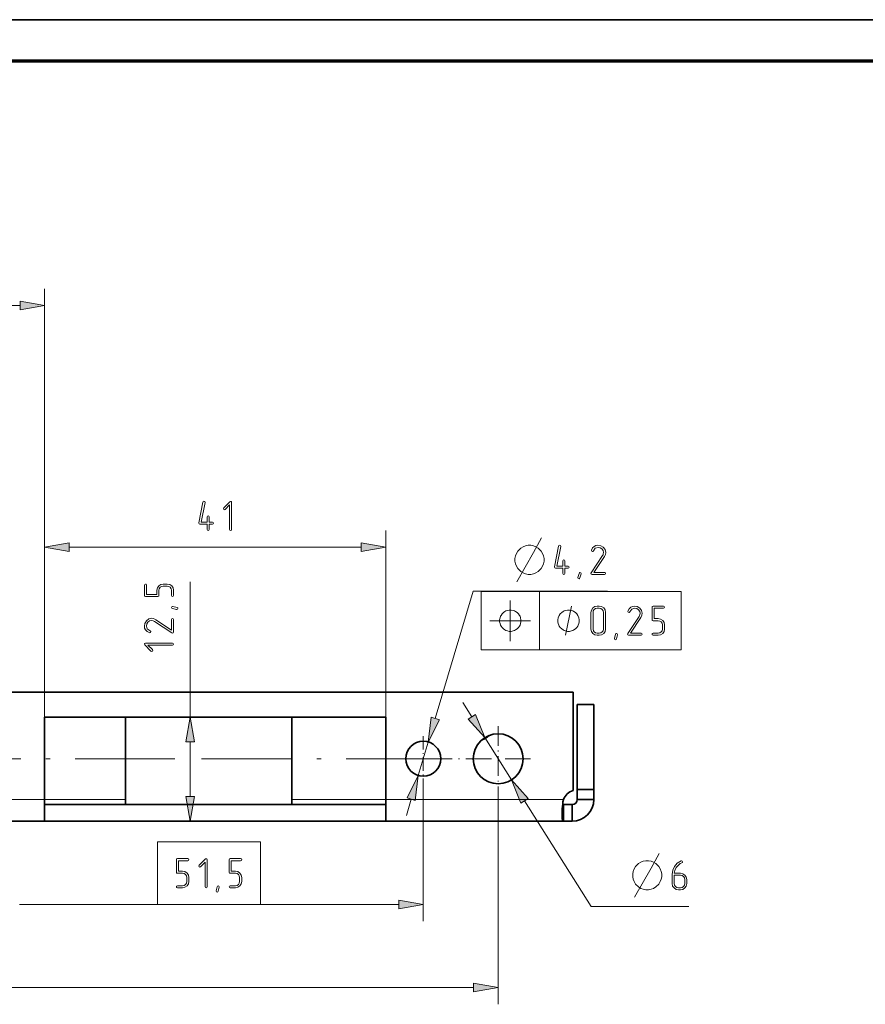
# Model space of a CAD drawing. Extents: x 0 to 594, y 0 to 420.
# Tile 10 of 33: x 201 to 302, y 302 to 420. Entities that reach past the tile are written whole.
import ezdxf

# ---------------------------------------------------------------- set-up
doc = ezdxf.new("R2010")
doc.units = 0
doc.linetypes.add('DASHDOT', pattern=[18.5, 12, -3, 0.5, -3])

msp = doc.modelspace()

# ---------------------------------------------------------------- linework, layer by layer
at = {"color": 7, "lineweight": 35}
for p, q in [((0, 420), (594, 420)), ((152.51, 339.21), (267.01, 339.21)), ((244.51, 336.21), (203.51, 336.21)), ((244.51, 325.71), (203.51, 325.71)), ((244.51, 323.71), (203.51, 323.71)), ((244.51, 323.71), (265.85, 323.71))]:
    msp.add_line(p, q, dxfattribs=at)
at = {"color": 7, "lineweight": 70}
msp.add_line((589, 415), (20, 415), dxfattribs=at)
at = {"color": 7, "lineweight": 13}
for p, q in [((203.51, 336.21), (203.51, 387.66)), ((103.97, 385.66), (200.56, 385.66)), ((203.51, 336.21), (203.51, 358.64)), ((244.51, 336.21), (244.51, 358.64)), ((206.47, 356.64), (241.56, 356.64)), ((255.97, 351.29), (280.01, 351.29)), ((255.97, 344.29), (280.01, 344.29)), ((258.01, 327.31), (258.01, 301.71)), ((244.51, 326.31), (265.85, 326.31)), ((103.97, 303.71), (255.06, 303.71))]:
    msp.add_line(p, q, dxfattribs=at)
at = {"color": 7, "lineweight": 13, "ltscale": 0.406113}
msp.add_line((221, 336.21), (221, 352.45), dxfattribs=at)
at = {"color": 7, "lineweight": 13, "ltscale": 0.399298}
msp.add_line((250.46, 336.05), (255.03, 351.35), dxfattribs=at)
at = {"color": 7, "lineweight": 13, "ltscale": 0.403494}
msp.add_line((255.03, 351.35), (271.17, 351.35), dxfattribs=at)
at = {"color": 7, "lineweight": 13, "ltscale": 0.175}
for p, q in [((255.97, 351.29), (255.97, 344.29)), ((262.97, 351.29), (262.97, 344.29)), ((280.01, 351.29), (280.01, 344.29))]:
    msp.add_line(p, q, dxfattribs=at)
at = {"color": 7, "lineweight": 35, "ltscale": 0.294871}
msp.add_line((267.01, 339.21), (267.01, 327.41), dxfattribs=at)
at = {"color": 7, "lineweight": 13, "ltscale": 0.05114}
for p, q in [((253.75, 337.98), (254.84, 336.25)), ((246.98, 324.4), (247.57, 326.36))]:
    msp.add_line(p, q, dxfattribs=at)
at = {"color": 7, "lineweight": 35, "ltscale": 0.05}
for p, q in [((269.51, 337.71), (267.51, 337.71)), ((269.51, 327.52), (267.51, 327.52)), ((265.85, 323.71), (265.85, 325.71)), ((266.91, 323.71), (266.91, 325.71)), ((269.51, 326.31), (267.51, 326.31))]:
    msp.add_line(p, q, dxfattribs=at)
at = {"color": 7, "lineweight": 35, "ltscale": 0.254617}
for p, q in [((267.51, 327.52), (267.51, 337.71)), ((269.51, 337.71), (269.51, 327.52))]:
    msp.add_line(p, q, dxfattribs=at)
at = {"color": 7, "lineweight": 35, "ltscale": 0.2475}
for p, q in [((203.51, 326.31), (203.51, 336.21)), ((244.51, 336.21), (244.51, 326.31))]:
    msp.add_line(p, q, dxfattribs=at)
at = {"color": 7, "lineweight": 35, "ltscale": 0.247498}
for p, q in [((213.21, 336.21), (213.21, 326.31)), ((233.21, 326.31), (233.21, 336.21))]:
    msp.add_line(p, q, dxfattribs=at)
at = {"color": 7, "linetype": 'DASHDOT', "lineweight": 13, "ltscale": 0.195}
msp.add_line((258.01, 335.11), (258.01, 327.31), dxfattribs=at)
at = {"color": 7, "linetype": 'DASHDOT', "lineweight": 13, "ltscale": 0.136501}
msp.add_line((249.01, 333.94), (249.01, 328.48), dxfattribs=at)
at = {"color": 7, "lineweight": 13, "ltscale": 0.15}
msp.add_line((256.41, 333.75), (259.61, 328.67), dxfattribs=at)
at = {"color": 7, "lineweight": 13, "ltscale": 0.164778}
msp.add_line((221, 326.66), (221, 333.25), dxfattribs=at)
at = {"color": 7, "lineweight": 13, "ltscale": 0.105}
msp.add_line((248.41, 329.19), (249.61, 333.22), dxfattribs=at)
at = {"color": 7, "linetype": 'DASHDOT', "lineweight": 13}
for p, q in [((219.16, 331.21), (174.15, 331.21)), ((251.74, 331.21), (222.38, 331.21))]:
    msp.add_line(p, q, dxfattribs=at)
at = {"color": 7, "linetype": 'DASHDOT', "lineweight": 13, "ltscale": 0.254504}
msp.add_line((261.91, 331.21), (251.73, 331.21), dxfattribs=at)
at = {"color": 7, "lineweight": 13, "ltscale": 0.41925}
msp.add_line((249.01, 328.48), (249.01, 311.71), dxfattribs=at)
at = {"color": 7, "lineweight": 35, "ltscale": 0.030383}
for p, q in [((267.51, 327.52), (267.51, 326.31)), ((269.51, 327.52), (269.51, 326.31))]:
    msp.add_line(p, q, dxfattribs=at)
at = {"color": 7, "lineweight": 13, "ltscale": 0.275}
msp.add_line((192.51, 326.31), (203.51, 326.31), dxfattribs=at)
at = {"color": 7, "lineweight": 35, "ltscale": 0.065}
for p, q in [((203.51, 326.31), (203.51, 323.71)), ((244.51, 323.71), (244.51, 326.31))]:
    msp.add_line(p, q, dxfattribs=at)
at = {"color": 7, "lineweight": 13, "ltscale": 0.242501}
msp.add_line((213.21, 326.31), (203.51, 326.31), dxfattribs=at)
at = {"color": 7, "lineweight": 35, "ltscale": 0.015}
for p, q in [((213.21, 326.31), (213.21, 325.71)), ((233.21, 325.71), (233.21, 326.31))]:
    msp.add_line(p, q, dxfattribs=at)
at = {"color": 7, "lineweight": 13, "ltscale": 0.282499}
msp.add_line((244.51, 326.31), (233.21, 326.31), dxfattribs=at)
at = {"color": 7, "lineweight": 13, "ltscale": 0.375323}
msp.add_line((261.18, 326.17), (269.18, 313.46), dxfattribs=at)
at = {"color": 7, "lineweight": 35, "ltscale": 0.026654}
for p, q in [((266.91, 325.71), (265.85, 325.71)), ((266.91, 323.71), (265.85, 323.71))]:
    msp.add_line(p, q, dxfattribs=at)
at = {"color": 7, "lineweight": 35, "ltscale": 0.275}
msp.add_line((192.51, 323.71), (203.51, 323.71), dxfattribs=at)
at = {"color": 7, "lineweight": 13, "ltscale": 0.415542}
for p, q in [((200.47, 313.71), (217.09, 313.71)), ((229.44, 313.71), (246.06, 313.71))]:
    msp.add_line(p, q, dxfattribs=at)
at = {"color": 7, "lineweight": 13, "ltscale": 0.293659}
msp.add_line((269.18, 313.46), (280.92, 313.46), dxfattribs=at)
at = {"color": 7, "lineweight": 13}
for points in [[(200.56, 385.14), (203.51, 385.66), (200.56, 386.18)], [(223.29, 359.63), (223.29, 360.26), (223.25, 360.35), (223.17, 360.39), (223.08, 360.35), (223.04, 360.26), (223.04, 359.63), (222.32, 359.63), (222.79, 361.98), (222.79, 362.01), (222.75, 362.1), (222.66, 362.14), (222.58, 362.11), (222.54, 362.03), (222.04, 359.54), (222.04, 359.51), (222.08, 359.42), (222.16, 359.38), (223.04, 359.38), (223.04, 358.76), (223.07, 358.67), (223.17, 358.64), (223.25, 358.67), (223.29, 358.76), (223.29, 359.38), (223.67, 359.38), (223.76, 359.42), (223.79, 359.51), (223.76, 359.6), (223.67, 359.63)], [(225.98, 358.76), (225.98, 362.01), (225.95, 362.1), (225.86, 362.13), (225.77, 362.09), (225.03, 361.35), (224.99, 361.26), (225.03, 361.17), (225.11, 361.13), (225.2, 361.17), (225.73, 361.71), (225.73, 358.76), (225.77, 358.67), (225.86, 358.64), (225.95, 358.67)], [(206.47, 357.16), (203.51, 356.64), (206.47, 356.11)], [(241.56, 356.11), (244.51, 356.64), (241.56, 357.16)], [(261.96, 356.85), (261.61, 356.85), (261.31, 356.79), (261.02, 356.68), (260.73, 356.5), (260.38, 356.15), (260.21, 355.86), (260.09, 355.57), (260.03, 355.28), (260.03, 354.93), (260.09, 354.64), (260.21, 354.34), (260.38, 354.05), (260.73, 353.7), (261.02, 353.53), (261.31, 353.41), (261.61, 353.35), (261.96, 353.35), (262.25, 353.41), (262.54, 353.53), (262.83, 353.7), (263.18, 354.05), (263.36, 354.34), (263.47, 354.64), (263.53, 354.93), (263.53, 355.28), (263.47, 355.57), (263.36, 355.86), (263.18, 356.15), (262.83, 356.5), (262.54, 356.68), (262.25, 356.79)], [(266.03, 354.35), (266.03, 354.98), (265.99, 355.07), (265.91, 355.1), (265.82, 355.07), (265.78, 354.98), (265.78, 354.35), (265.06, 354.35), (265.53, 356.7), (265.53, 356.73), (265.49, 356.82), (265.4, 356.85), (265.32, 356.83), (265.28, 356.75), (264.78, 354.25), (264.78, 354.22), (264.82, 354.14), (264.9, 354.1), (265.78, 354.1), (265.78, 353.48), (265.81, 353.38), (265.91, 353.35), (265.99, 353.38), (266.03, 353.48), (266.03, 354.1), (266.41, 354.1), (266.5, 354.14), (266.53, 354.23), (266.5, 354.32), (266.41, 354.35)], [(270.79, 353.35), (270.89, 353.39), (270.92, 353.48), (270.88, 353.57), (270.79, 353.6), (269.53, 353.6), (270.78, 355.49), (270.9, 355.75), (270.94, 355.99), (270.87, 356.33), (270.65, 356.61), (270.34, 356.79), (270.01, 356.85), (269.76, 356.82), (269.55, 356.72), (269.36, 356.53), (269.23, 356.26), (269.22, 356.21), (269.26, 356.13), (269.35, 356.09), (269.41, 356.12), (269.46, 356.17), (269.69, 356.5), (270.02, 356.6), (270.27, 356.55), (270.48, 356.42), (270.63, 356.22), (270.68, 355.99), (270.65, 355.81), (270.62, 355.72), (270.57, 355.63), (269.19, 353.55), (269.17, 353.49), (269.21, 353.39), (269.3, 353.35)], [(267.97, 353.42), (267.84, 352.93), (267.8, 352.85), (267.73, 352.83), (267.64, 352.87), (267.59, 352.95), (267.6, 352.98), (267.73, 353.48), (267.77, 353.55), (267.84, 353.58), (267.94, 353.54), (267.98, 353.46)], [(218.25, 352.2), (217.75, 352.2), (217.46, 352.14), (217.22, 351.98), (217.06, 351.73), (217, 351.45), (217, 350.95), (215.75, 350.95), (215.75, 352.07), (215.71, 352.17), (215.63, 352.2), (215.54, 352.16), (215.5, 352.07), (215.5, 350.82), (215.53, 350.73), (215.63, 350.7), (217.13, 350.7), (217.22, 350.73), (217.25, 350.82), (217.25, 351.45), (217.29, 351.64), (217.4, 351.81), (217.56, 351.91), (217.75, 351.95), (218.25, 351.95), (218.45, 351.91), (218.6, 351.81), (218.72, 351.64), (218.75, 351.45), (218.75, 350.82), (218.79, 350.73), (218.88, 350.7), (218.96, 350.73), (219, 350.82), (219, 351.45), (218.95, 351.73), (218.78, 351.98), (218.54, 352.14)], [(218.93, 349.5), (219.42, 349.37), (219.5, 349.33), (219.52, 349.25), (219.48, 349.16), (219.4, 349.12), (219.37, 349.13), (218.87, 349.25), (218.8, 349.3), (218.77, 349.37), (218.81, 349.46), (218.89, 349.5)], [(260.75, 347.79), (260.75, 347.91), (260.69, 348.14), (260.64, 348.32), (260.58, 348.43), (260.46, 348.61), (260.29, 348.78), (260.11, 348.9), (259.99, 348.96), (259.82, 349.02), (259.59, 349.07), (259.47, 349.07), (259.35, 349.07), (259.12, 349.02), (258.94, 348.96), (258.83, 348.9), (258.65, 348.78), (258.48, 348.61), (258.36, 348.43), (258.3, 348.32), (258.24, 348.14), (258.19, 347.91), (258.19, 347.79), (258.19, 347.67), (258.24, 347.44), (258.3, 347.27), (258.36, 347.15), (258.48, 346.97), (258.65, 346.8), (258.83, 346.68), (258.94, 346.62), (259.12, 346.57), (259.35, 346.51), (259.47, 346.51), (259.59, 346.51), (259.82, 346.57), (259.99, 346.62), (260.11, 346.68), (260.29, 346.8), (260.46, 346.97), (260.58, 347.15), (260.64, 347.27), (260.69, 347.44), (260.75, 347.67)], [(267.75, 347.79), (267.75, 347.91), (267.69, 348.14), (267.64, 348.32), (267.58, 348.43), (267.46, 348.61), (267.29, 348.78), (267.11, 348.9), (266.99, 348.96), (266.82, 349.02), (266.59, 349.07), (266.47, 349.07), (266.35, 349.07), (266.12, 349.02), (265.94, 348.96), (265.83, 348.9), (265.65, 348.78), (265.48, 348.61), (265.36, 348.43), (265.3, 348.32), (265.24, 348.14), (265.19, 347.91), (265.19, 347.79), (265.19, 347.67), (265.24, 347.44), (265.3, 347.27), (265.36, 347.15), (265.48, 346.97), (265.65, 346.8), (265.83, 346.68), (265.94, 346.62), (266.12, 346.57), (266.35, 346.51), (266.47, 346.51), (266.59, 346.51), (266.82, 346.57), (266.99, 346.62), (267.11, 346.68), (267.29, 346.8), (267.46, 346.97), (267.58, 347.15), (267.64, 347.27), (267.69, 347.44), (267.75, 347.67)], [(270.92, 346.79), (270.92, 348.79), (270.86, 349.08), (270.7, 349.32), (270.45, 349.48), (270.17, 349.54), (269.92, 349.54), (269.63, 349.48), (269.39, 349.32), (269.22, 349.07), (269.17, 348.79), (269.17, 346.79), (269.22, 346.5), (269.39, 346.26), (269.63, 346.09), (269.92, 346.04), (270.17, 346.04), (270.45, 346.09), (270.7, 346.26), (270.86, 346.5)], [(270.67, 346.79), (270.63, 346.59), (270.52, 346.44), (270.36, 346.32), (270.17, 346.29), (269.92, 346.29), (269.73, 346.32), (269.57, 346.44), (269.46, 346.59), (269.42, 346.79), (269.42, 348.79), (269.45, 348.98), (269.56, 349.14), (269.72, 349.25), (269.92, 349.29), (270.17, 349.29), (270.36, 349.25), (270.52, 349.14), (270.63, 348.98), (270.67, 348.79)], [(275.18, 346.04), (275.28, 346.08), (275.31, 346.16), (275.27, 346.26), (275.18, 346.29), (273.92, 346.29), (275.17, 348.17), (275.29, 348.44), (275.33, 348.68), (275.26, 349.01), (275.04, 349.3), (274.73, 349.48), (274.4, 349.54), (274.15, 349.51), (273.94, 349.4), (273.75, 349.21), (273.61, 348.95), (273.6, 348.9), (273.65, 348.81), (273.74, 348.78), (273.8, 348.8), (273.85, 348.86), (274.08, 349.19), (274.41, 349.29), (274.66, 349.24), (274.87, 349.11), (275.02, 348.91), (275.07, 348.68), (275.04, 348.5), (275.01, 348.41), (274.96, 348.31), (273.58, 346.24), (273.56, 346.17), (273.6, 346.08), (273.69, 346.04)], [(278.01, 346.79), (278.01, 347.29), (277.95, 347.58), (277.79, 347.82), (277.54, 347.98), (277.26, 348.04), (276.76, 348.04), (276.76, 349.29), (277.88, 349.29), (277.98, 349.33), (278.01, 349.41), (277.97, 349.5), (277.88, 349.54), (276.63, 349.54), (276.54, 349.51), (276.51, 349.41), (276.51, 347.91), (276.54, 347.82), (276.63, 347.79), (277.26, 347.79), (277.45, 347.75), (277.62, 347.64), (277.72, 347.48), (277.76, 347.29), (277.76, 346.79), (277.72, 346.59), (277.62, 346.44), (277.45, 346.32), (277.26, 346.29), (276.63, 346.29), (276.54, 346.25), (276.51, 346.16), (276.54, 346.08), (276.63, 346.04), (277.26, 346.04), (277.54, 346.09), (277.79, 346.26), (277.95, 346.5)], [(219, 347.92), (218.96, 348.02), (218.88, 348.05), (218.78, 348.02), (218.75, 347.92), (218.75, 346.67), (216.86, 347.91), (216.6, 348.04), (216.36, 348.08), (216.02, 348), (215.74, 347.78), (215.56, 347.47), (215.5, 347.14), (215.53, 346.9), (215.64, 346.69), (215.83, 346.49), (216.09, 346.36), (216.14, 346.35), (216.22, 346.39), (216.26, 346.48), (216.23, 346.55), (216.18, 346.59), (215.85, 346.82), (215.75, 347.15), (215.8, 347.4), (215.93, 347.61), (216.13, 347.77), (216.36, 347.82), (216.54, 347.79), (216.63, 347.75), (216.73, 347.7), (218.8, 346.33), (218.86, 346.31), (218.96, 346.34), (219, 346.43)], [(272.36, 346.11), (272.23, 345.62), (272.19, 345.54), (272.12, 345.51), (272.02, 345.55), (271.98, 345.64), (271.99, 345.67), (272.12, 346.17), (272.16, 346.24), (272.23, 346.27), (272.33, 346.23), (272.37, 346.15)], [(218.88, 345.11), (215.63, 345.11), (215.53, 345.07), (215.5, 344.98), (215.54, 344.9), (216.29, 344.15), (216.37, 344.11), (216.46, 344.15), (216.5, 344.24), (216.46, 344.32), (215.92, 344.86), (218.88, 344.86), (218.97, 344.9), (219, 344.98), (218.97, 345.07)], [(221.52, 333.25), (221, 336.21), (220.48, 333.25)], [(249.96, 336.2), (249.61, 333.22), (250.96, 335.9)], [(254.4, 335.97), (256.41, 333.75), (255.28, 336.52)], [(248.06, 326.21), (248.41, 329.19), (247.07, 326.51)], [(261.62, 326.44), (259.61, 328.67), (260.74, 325.89)], [(220.48, 326.66), (221, 323.71), (221.52, 326.66)], [(217.09, 321.21), (217.09, 313.71), (229.44, 313.71), (229.44, 321.21)], [(220.84, 316.45), (220.84, 316.95), (220.78, 317.24), (220.62, 317.48), (220.37, 317.65), (220.09, 317.7), (219.59, 317.7), (219.59, 318.96), (220.71, 318.96), (220.81, 319), (220.84, 319.08), (220.8, 319.17), (220.71, 319.21), (219.46, 319.21), (219.37, 319.17), (219.34, 319.08), (219.34, 317.58), (219.37, 317.48), (219.46, 317.45), (220.09, 317.45), (220.28, 317.42), (220.44, 317.31), (220.55, 317.14), (220.59, 316.95), (220.59, 316.45), (220.55, 316.26), (220.44, 316.1), (220.28, 315.99), (220.09, 315.96), (219.46, 315.96), (219.37, 315.92), (219.34, 315.83), (219.37, 315.74), (219.46, 315.71), (220.09, 315.71), (220.37, 315.76), (220.62, 315.93), (220.78, 316.17)], [(223.04, 315.83), (223.04, 319.08), (223, 319.17), (222.91, 319.2), (222.83, 319.17), (222.08, 318.42), (222.04, 318.33), (222.08, 318.24), (222.17, 318.2), (222.25, 318.24), (222.79, 318.78), (222.79, 315.83), (222.83, 315.74), (222.91, 315.71), (223, 315.74)], [(227.19, 316.45), (227.19, 316.95), (227.13, 317.24), (226.97, 317.48), (226.72, 317.65), (226.44, 317.7), (225.94, 317.7), (225.94, 318.96), (227.06, 318.96), (227.15, 319), (227.19, 319.08), (227.15, 319.17), (227.06, 319.21), (225.81, 319.21), (225.72, 319.17), (225.69, 319.08), (225.69, 317.58), (225.72, 317.48), (225.81, 317.45), (226.44, 317.45), (226.63, 317.42), (226.79, 317.31), (226.9, 317.14), (226.93, 316.95), (226.93, 316.45), (226.9, 316.26), (226.79, 316.1), (226.63, 315.99), (226.44, 315.96), (225.81, 315.96), (225.72, 315.92), (225.69, 315.83), (225.72, 315.74), (225.81, 315.71), (226.44, 315.71), (226.72, 315.76), (226.97, 315.93), (227.13, 316.17)], [(276.1, 318.96), (275.75, 318.96), (275.46, 318.9), (275.17, 318.78), (274.88, 318.61), (274.53, 318.26), (274.35, 317.97), (274.23, 317.68), (274.18, 317.38), (274.18, 317.03), (274.23, 316.74), (274.35, 316.45), (274.53, 316.16), (274.88, 315.81), (275.17, 315.63), (275.46, 315.52), (275.75, 315.46), (276.1, 315.46), (276.39, 315.52), (276.68, 315.63), (276.98, 315.81), (277.33, 316.16), (277.5, 316.45), (277.62, 316.74), (277.68, 317.03), (277.68, 317.38), (277.62, 317.68), (277.5, 317.97), (277.33, 318.26), (276.98, 318.61), (276.68, 318.78), (276.39, 318.9)], [(278.93, 317.32), (278.93, 316.21), (278.98, 315.92), (279.15, 315.68), (279.39, 315.51), (279.67, 315.46), (279.93, 315.46), (280.21, 315.51), (280.46, 315.68), (280.62, 315.92), (280.68, 316.21), (280.68, 316.71), (280.62, 316.99), (280.46, 317.24), (280.21, 317.4), (279.93, 317.46), (279.18, 317.46), (279.25, 317.8), (279.41, 318.14), (279.71, 318.48), (279.89, 318.62), (280.09, 318.71), (280.16, 318.76), (280.18, 318.83), (280.14, 318.92), (280.06, 318.96), (280.01, 318.95), (279.54, 318.68), (279.19, 318.27), (278.99, 317.82)], [(279.18, 317.21), (279.93, 317.21), (280.12, 317.17), (280.28, 317.06), (280.39, 316.9), (280.43, 316.71), (280.43, 316.21), (280.39, 316.01), (280.28, 315.85), (280.11, 315.74), (279.93, 315.71), (279.67, 315.71), (279.49, 315.74), (279.33, 315.85), (279.21, 316.01), (279.18, 316.21)], [(224.48, 315.77), (224.36, 315.28), (224.31, 315.2), (224.24, 315.18), (224.15, 315.22), (224.11, 315.3), (224.11, 315.34), (224.24, 315.83), (224.29, 315.91), (224.36, 315.93), (224.45, 315.9), (224.49, 315.81)], [(246.06, 313.19), (249.01, 313.71), (246.06, 314.23)], [(255.06, 303.19), (258.01, 303.71), (255.06, 304.23)]]:
    msp.add_lwpolyline(points, close=True, dxfattribs=at)
for points in [[(260.26, 352.48), (262.25, 355.98), (263.24, 357.73)], [(259.47, 345.34), (259.47, 347.79), (259.47, 350.24)], [(266.12, 346.04), (266.82, 349.54)], [(257.02, 347.79), (259.47, 347.79), (261.92, 347.79)], [(274.41, 314.58), (276.39, 318.08), (277.38, 319.83)]]:
    msp.add_lwpolyline(points, dxfattribs=at)
at = {"color": 7, "lineweight": 35}
for points in [[(265.69, 324.47), (265.69, 324.7), (265.7, 324.94), (265.72, 325.2), (265.74, 325.47), (265.77, 325.75), (265.8, 326.03), (265.85, 326.31)], [(265.85, 323.71), (265.83, 323.71), (265.81, 323.72), (265.8, 323.73), (265.79, 323.74), (265.78, 323.76), (265.76, 323.79), (265.75, 323.82), (265.74, 323.86), (265.73, 323.9), (265.72, 323.96), (265.71, 324.02), (265.7, 324.15), (265.69, 324.3), (265.69, 324.47)]]:
    msp.add_lwpolyline(points, dxfattribs=at)
for centre, radius in [((258.01, 331.21), 3), ((249.01, 331.21), 2.1)]:
    msp.add_circle(centre, radius, dxfattribs=at)
for centre, radius, start, end in [((255.51, 335.41), 2, 285.8226, 315.701), ((267.69, 325.53), 2, 109.78, 157.1445), ((278.18, 324.34), 12.49, 170.9472, 173.6529), ((265.84, 325.89), 0.184, 246.7268, 271.8679), ((265.84, 325.89), 0.184, 246.7397, 271.8657), ((266.91, 326.31), 2.6, 270, 0), ((266.91, 326.31), 0.6, 270, 0)]:
    msp.add_arc(centre, radius, start, end, dxfattribs=at)
at = {"color": 7, "lineweight": 13}
for points in [[(200.56, 385.14), (203.51, 385.66), (200.56, 385.14), (200.56, 386.18)], [(206.47, 357.16), (203.51, 356.64), (206.47, 357.16), (206.47, 356.11)], [(241.56, 356.11), (244.51, 356.64), (241.56, 356.11), (241.56, 357.16)], [(221.52, 333.25), (221, 336.21), (221.52, 333.25), (220.48, 333.25)], [(249.96, 336.2), (249.61, 333.22), (249.96, 336.2), (250.96, 335.9)], [(254.4, 335.97), (256.41, 333.75), (254.4, 335.97), (255.28, 336.52)], [(248.06, 326.21), (248.41, 329.19), (248.06, 326.21), (247.07, 326.51)], [(261.62, 326.44), (259.61, 328.67), (261.62, 326.44), (260.74, 325.89)], [(220.48, 326.66), (221, 323.71), (220.48, 326.66), (221.52, 326.66)], [(246.06, 313.19), (249.01, 313.71), (246.06, 313.19), (246.06, 314.23)], [(255.06, 303.19), (258.01, 303.71), (255.06, 303.19), (255.06, 304.23)]]:
    msp.add_solid(points, dxfattribs=at)

doc.saveas('drawing.dxf')
